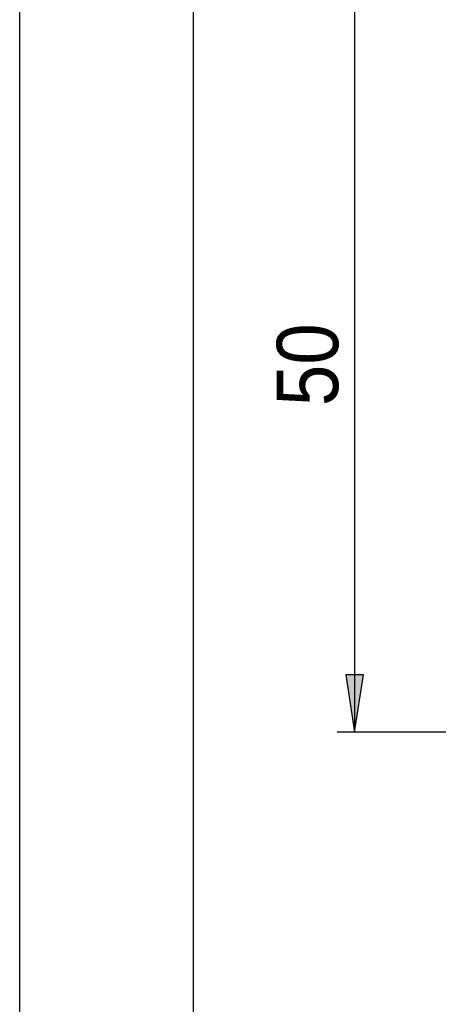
# Model space of a CAD drawing. Extents: x 0 to 333, y 0 to 297.
# Tile 2 of 26: x 0 to 24, y 69 to 125. Entities that reach past the tile are written whole.
import ezdxf

# ---------------------------------------------------------------- set-up
doc = ezdxf.new("R2010")
doc.units = 0
doc.layers.get('0').update_dxf_attribs({"linetype": 'CONTINUOUS'})

# ---------------------------------------------------------------- blocks, each defined once
blk = doc.blocks.new('BLOCK_4')
at = {"color": 7}
blk.add_lwpolyline([(0.128, 0.019), (0.128, 297.019)], dxfattribs=at)
blk = doc.blocks.new('BLOCK_9')
at = {"color": 7}
blk.add_lwpolyline([(10.128, 5.02), (10.128, 292.019)], dxfattribs=at)
blk = doc.blocks.new('*U1277')
at = {"color": 7}
blk.add_solid([(19.391, 131.303), (18.878, 131.303), (19.391, 134.605)], dxfattribs=at)
at = {"color": 7, "extrusion": (0, 0, -1)}
blk.add_solid([(-19.391, 131.303), (-19.391, 134.605), (-19.903, 131.303)], dxfattribs=at)
blk = doc.blocks.new('BLOCK_780')
blk.add_lwpolyline([(19.391, 134.605), (18.878, 131.303), (19.903, 131.303), (19.391, 134.605)])
at = {"color": 7}
blk.add_blockref('*U1277', (0, 0), dxfattribs=at)
blk = doc.blocks.new('*U1278')
at = {"color": 7, "extrusion": (0, 0, -1)}
for points in [[(-19.391, 84.505), (-18.878, 87.807), (-19.391, 87.807)], [(-19.391, 84.505), (-19.391, 87.807), (-19.903, 87.807)]]:
    blk.add_solid(points, dxfattribs=at)
blk = doc.blocks.new('BLOCK_781')
blk.add_lwpolyline([(19.391, 84.505), (19.903, 87.807), (18.878, 87.807), (19.391, 84.505)])
at = {"color": 7}
blk.add_blockref('*U1278', (0, 0), dxfattribs=at)
blk = doc.blocks.new('BLOCK_782')
blk.add_lwpolyline([(51.394, 134.605), (18.381, 134.605)])
blk = doc.blocks.new('BLOCK_783')
blk.add_lwpolyline([(51.394, 84.505), (18.381, 84.505)])
blk = doc.blocks.new('BLOCK_784')
blk.add_lwpolyline([(19.391, 134.605), (19.391, 84.505)])
blk = doc.blocks.new('BLOCK_785')
at = {"color": 7, "insert": (18.499, 103.248), "char_height": 3.53288, "attachment_point": 7, "rotation": 90}
blk.add_mtext('\\fCentury Gothic|b0|i0|c0|p34;\\W0.9045;50', dxfattribs=at)
blk = doc.blocks.new('BLOCK_779')
for name in ['BLOCK_782', 'BLOCK_780', 'BLOCK_784', 'BLOCK_785', 'BLOCK_781', 'BLOCK_783']:
    blk.add_blockref(name, (0, 0))

msp = doc.modelspace()

# ---------------------------------------------------------------- block references
for name in ['BLOCK_4', 'BLOCK_9', 'BLOCK_779']:
    msp.add_blockref(name, (0, 0))

doc.saveas('drawing.dxf')
